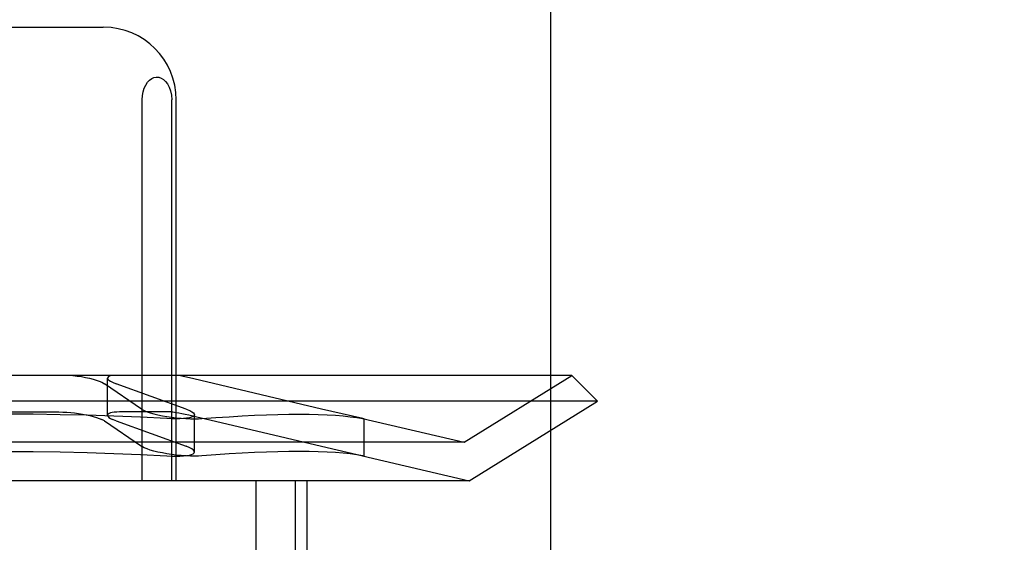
# Model space of a CAD drawing. Header units: inches. Extents: x 0 to 293, y 0 to 190.
# Tile 45 of 84: x 99.509 to 99.781, y 97.603 to 97.747. Entities that reach past the tile are written whole.
import ezdxf

# ---------------------------------------------------------------- set-up
doc = ezdxf.new("R2010")
doc.units = ezdxf.units.IN
doc.header["$LTSCALE"] = 16.12069
doc.header["$MEASUREMENT"] = 0
doc.linetypes.add('HIDDEN', pattern=[0.2, 0.1, -0.1])
doc.layers.add('DEFAULT_2', color=8, linetype='HIDDEN')

msp = doc.modelspace()

# ---------------------------------------------------------------- linework, layer by layer
at = {"layer": 'DEFAULT_2', "color": 8, "linetype": 'HIDDEN'}
for p, q in [((99.78061, 99.77662), (99.78061, 94.77662)), ((99.65561, 96.15162), (99.65561, 98.40162)), ((99.47868, 97.74537), (99.53223, 97.74537)), ((99.54298, 97.62037), (99.54298, 97.72537)), ((99.55111, 97.62037), (99.55111, 97.72537)), ((99.55233, 97.62037), (99.55233, 97.72537)), ((99.66138, 97.64937), (99.34952, 97.64937)), ((99.5318, 97.64752), (99.53254, 97.64711)), ((99.53341, 97.63839), (99.53341, 97.64867)), ((99.53475, 97.64752), (99.53575, 97.64711)), ((99.55717, 97.64843), (99.55518, 97.64888)), ((99.59243, 97.64011), (99.55717, 97.64843)), ((99.6317, 97.63097), (99.66138, 97.64937)), ((99.66138, 97.64937), (99.66845, 97.6423)), ((99.54282, 97.64011), (99.53254, 97.64711)), ((99.55507, 97.64011), (99.53575, 97.64711)), ((99.66845, 97.6423), (99.34245, 97.6423)), ((99.63309, 97.62037), (99.66845, 97.6423)), ((99.49087, 97.63931), (99.52003, 97.63931)), ((99.55132, 97.63931), (99.53674, 97.63931)), ((99.54282, 97.64011), (99.54355, 97.6397)), ((99.55132, 97.63931), (99.55245, 97.63917)), ((99.55507, 97.64011), (99.55607, 97.6397)), ((99.60377, 97.63752), (99.59243, 97.64011)), ((99.53254, 97.63684), (99.5318, 97.63724)), ((99.53254, 97.63684), (99.54282, 97.62984)), ((99.53575, 97.63684), (99.53475, 97.63724)), ((99.53575, 97.63684), (99.55507, 97.62984)), ((99.55578, 97.63848), (99.55799, 97.63797)), ((99.55741, 97.62829), (99.55741, 97.63856)), ((99.55799, 97.63797), (99.56162, 97.63713)), ((99.56162, 97.63713), (99.59243, 97.62984)), ((99.60374, 97.63752), (99.6317, 97.63097)), ((99.60417, 97.63742), (99.60377, 97.63752)), ((99.60377, 97.63748), (99.60417, 97.63742)), ((99.60417, 97.62715), (99.60417, 97.63742)), ((99.6317, 97.63097), (99.3792, 97.63097)), ((99.54355, 97.62943), (99.54282, 97.62984)), ((99.55607, 97.62943), (99.55507, 97.62984)), ((99.59243, 97.62984), (99.60377, 97.62725)), ((99.60374, 97.62725), (99.63309, 97.62037)), ((99.60377, 97.62725), (99.60417, 97.62714)), ((99.60417, 97.62714), (99.60377, 97.62721)), ((99.63309, 97.62037), (99.37781, 97.62037)), ((99.57438, 97.46412), (99.57438, 97.62037)), ((99.58522, 97.46412), (99.58522, 97.62037)), ((99.58845, 97.46412), (99.58845, 97.62037))]:
    msp.add_line(p, q, dxfattribs=at)
for points in [[(99.54298, 97.72537), (99.54305, 97.72651), (99.54324, 97.72757), (99.54355, 97.72856), (99.54395, 97.72944), (99.54444, 97.73018), (99.54498, 97.73076), (99.54558, 97.7312), (99.54621, 97.73148), (99.54686, 97.73161), (99.54753, 97.73157), (99.54818, 97.73137), (99.54882, 97.731), (99.54942, 97.73045), (99.54996, 97.72974), (99.55043, 97.72884), (99.55079, 97.7278), (99.55101, 97.72665), (99.55111, 97.72537)], [(99.52386, 97.64937), (99.52505, 97.64922), (99.52622, 97.64905), (99.52735, 97.64884), (99.52841, 97.64861), (99.52941, 97.64836), (99.53032, 97.64809), (99.53112, 97.64781), (99.5318, 97.64752)], [(99.53442, 97.64937), (99.53396, 97.64922), (99.53364, 97.64905), (99.53345, 97.64884), (99.53341, 97.64867)], [(99.53341, 97.64867), (99.53342, 97.64861), (99.53353, 97.64836), (99.53379, 97.64809), (99.5342, 97.64781), (99.53475, 97.64752)], [(99.55518, 97.64888), (99.5543, 97.64907), (99.55351, 97.64924), (99.55283, 97.64937)], [(99.52003, 97.63931), (99.52109, 97.63929), (99.52217, 97.63924), (99.52326, 97.63916), (99.52435, 97.63904), (99.52544, 97.6389), (99.52651, 97.63873), (99.52755, 97.63853), (99.52855, 97.63831), (99.52948, 97.63807), (99.53035, 97.63781), (99.53113, 97.63753), (99.5318, 97.63724)], [(99.53674, 97.63931), (99.53597, 97.63929), (99.53528, 97.63924), (99.5347, 97.63916), (99.53421, 97.63904), (99.53384, 97.6389), (99.53358, 97.63873), (99.53344, 97.63853), (99.53341, 97.6384)], [(99.54355, 97.6397), (99.5443, 97.63939), (99.5452, 97.63909), (99.54621, 97.6388), (99.54732, 97.63853), (99.54852, 97.63828), (99.54979, 97.63806), (99.55109, 97.63787), (99.55241, 97.63771), (99.55373, 97.63759), (99.55502, 97.63749), (99.55625, 97.63744), (99.55741, 97.63742), (99.55848, 97.63743), (99.55944, 97.63748)], [(99.55245, 97.63917), (99.55311, 97.63904), (99.55389, 97.63888), (99.55479, 97.63869), (99.55578, 97.63848)], [(99.55607, 97.6397), (99.55666, 97.63939), (99.55708, 97.63909), (99.55733, 97.6388), (99.55741, 97.63856)], [(99.54978, 97.63748), (99.5425, 97.63785), (99.53516, 97.63815), (99.52777, 97.63839), (99.52035, 97.63856), (99.5129, 97.63866), (99.50545, 97.6387)], [(99.53341, 97.6384), (99.53343, 97.63831), (99.53355, 97.63807), (99.53381, 97.63781), (99.53421, 97.63753), (99.53475, 97.63724)], [(99.55741, 97.63856), (99.5573, 97.63828), (99.55702, 97.63806), (99.55657, 97.63787), (99.55597, 97.63771), (99.55521, 97.63759), (99.55432, 97.63749), (99.55331, 97.63744), (99.55221, 97.63742), (99.55102, 97.63743), (99.54978, 97.63748)], [(99.55944, 97.63748), (99.56326, 97.63776), (99.56695, 97.63801), (99.57051, 97.63822), (99.57393, 97.63839), (99.57722, 97.63852), (99.58036, 97.63862), (99.58337, 97.63868), (99.58623, 97.6387), (99.58895, 97.63868), (99.59152, 97.63862), (99.59394, 97.63852), (99.59622, 97.63839), (99.59834, 97.63822), (99.60031, 97.63801), (99.60212, 97.63776), (99.60377, 97.63748)], [(99.50545, 97.62843), (99.5129, 97.62839), (99.52035, 97.62829), (99.52777, 97.62812), (99.53516, 97.62788), (99.5425, 97.62758), (99.54978, 97.62721)], [(99.55944, 97.62721), (99.55848, 97.62716), (99.55741, 97.62714), (99.55625, 97.62717), (99.55501, 97.62722), (99.55372, 97.62732), (99.5524, 97.62744), (99.55108, 97.6276), (99.54978, 97.62779), (99.54852, 97.62801), (99.54732, 97.62826), (99.5462, 97.62853), (99.54519, 97.62882), (99.5443, 97.62912), (99.54355, 97.62943)], [(99.54978, 97.62721), (99.55103, 97.62716), (99.55221, 97.62714), (99.55331, 97.62717), (99.55432, 97.62722), (99.55521, 97.62732), (99.55597, 97.62744), (99.55658, 97.6276), (99.55702, 97.62779), (99.5573, 97.62801), (99.55741, 97.62828)], [(99.55741, 97.62828), (99.55733, 97.62853), (99.55708, 97.62882), (99.55666, 97.62912), (99.55607, 97.62943)], [(99.60377, 97.62721), (99.60212, 97.62749), (99.60031, 97.62773), (99.59834, 97.62794), (99.59622, 97.62812), (99.59394, 97.62825), (99.59152, 97.62835), (99.58895, 97.62841), (99.58623, 97.62843), (99.58337, 97.62841), (99.58036, 97.62835), (99.57722, 97.62825), (99.57393, 97.62812), (99.57051, 97.62794), (99.56695, 97.62773), (99.56326, 97.62749), (99.55944, 97.62721)]]:
    msp.add_lwpolyline(points, dxfattribs=at)
msp.add_arc((99.53233, 97.72537), 0.02, 0, 90, dxfattribs=at)

doc.saveas('drawing.dxf')
